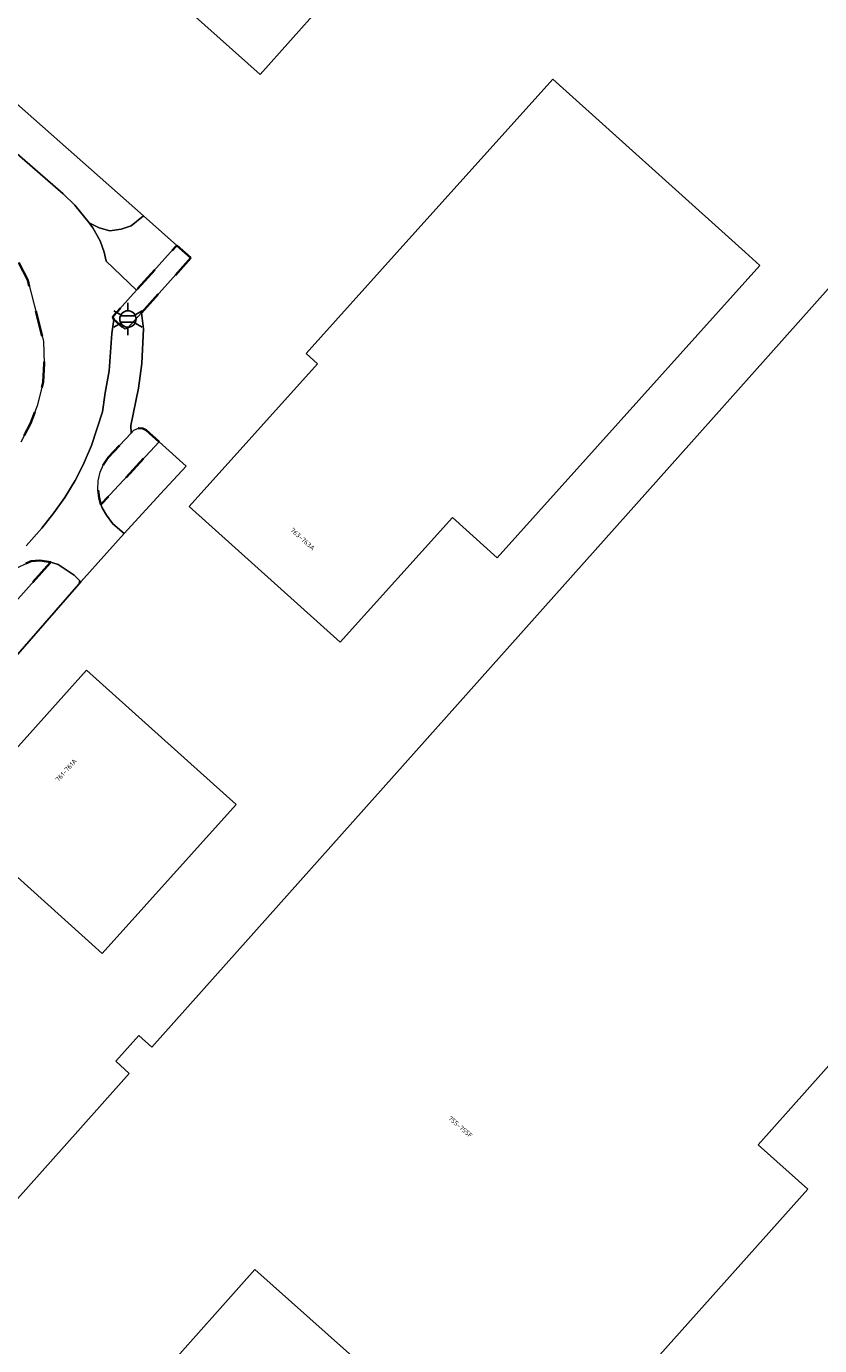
# Model space of a CAD drawing. Extents: x 105780 to 185197, y 477999 to 525027.
# Tile 165 of 256: x 108863 to 108925, y 478915 to 479018. Entities that reach past the tile are written whole.
import ezdxf
from ezdxf.enums import TextEntityAlignment as Align

# ---------------------------------------------------------------- set-up
doc = ezdxf.new("R2010")
doc.units = 0
doc.linetypes.add('XX-HIDDEN', pattern=[4, 2, -2])
for name, color, linetype, lineweight in [('B-GV-GR-MATERIAALGRENS-G', 252, 'XX-HIDDEN', 35), ('B-RO-IE-MEUBILAIR_WEGMEUBILAIR-S', 252, 'Continuous', 25), ('B-XX-KG-KADASTRAAL_BEBOUWING-G', 252, 'Continuous', 20), ('B1-WE-OG-BEBOUWING-T18', 7, 'Continuous', 18), ('B1-WE-OG-TERREIN_ERF-GV', 252, 'Continuous', 18), ('B1-WE-VH-VERHARDING_ASFALT-GV', 252, 'Continuous', 18), ('B1-WE-VH-VERHARDING_BETONSTRAATSTEEN-GV', 252, 'Continuous', 18), ('B1-WE-VH-VERHARDING_TEGEL-GV', 252, 'Continuous', 18)]:
    doc.layers.add(name, color=color, linetype=linetype, lineweight=lineweight)
doc.styles.add('NLCS-ISO', font='NLCS-ISO.ttf')
doc.styles.add('NLCS-ISO-M200-T18', font='NLCS-ISO.ttf', dxfattribs={"height": 0.36})

# ---------------------------------------------------------------- blocks, each defined once
blk = doc.blocks.new('B-SIE-WEG_LICHTMAST-SO')
at = {"ltscale": 0.1}
for p, q in [((0, 1.27), (0, 2.53)), ((-1.1, 0.63), (-2.19, 1.27)), ((1.1, 0.63), (2.19, 1.27)), ((-1.1, -0.63), (-2.19, -1.27)), ((0, -1.27), (0, -2.53)), ((1.1, -0.63), (2.19, -1.27))]:
    blk.add_line(p, q, dxfattribs=at)
at = {"flags": 128}
for points in [[(-1.16, 0.5), (1.16, 0.5)], [(-1.16, -0.5), (1.16, -0.5)]]:
    blk.add_lwpolyline(points, dxfattribs=at)
at = {"ltscale": 0.1}
blk.add_circle((0, 0), 1.27, dxfattribs=at)
at = {"style": 'NLCS-ISO'}
blk.add_attdef('TYPE', text='', height=1.8, dxfattribs=at).set_placement((0, 2.53), align=Align.BOTTOM_CENTER)

msp = doc.modelspace()

# ---------------------------------------------------------------- linework, layer by layer
at = {"layer": 'B-GV-GR-MATERIAALGRENS-G', "flags": 128}
for points in [[(108827.619, 478948.191), (108830.04, 478949.841), (108834.632, 478953.407), (108838.703, 478957.196), (108840.734, 478959.242), (108843.577, 478962.281), (108847.578, 478966.808), (108852.274, 478972.234), (108856.494, 478976.994), (108859.518, 478980.507), (108861.608, 478983.023), (108862.892, 478985.27), (108863.644, 478986.73), (108864.157, 478988.09), (108864.624, 478989.933), (108864.712, 478991.37), (108864.654, 478993.12), (108863.425, 478997.835), (108862.714, 478999.23), (108862.141, 479000), (108861.497, 479000.866), (108860.459, 479002.1), (108858.416, 479004.07), (108846.989, 479009.879), (108853.957, 479003.77), (108855.063, 479002.735), (108857.792, 479000), (108859.067, 478998.58), (108860.158, 478997.092), (108860.952, 478995.473), (108861.419, 478994.129), (108861.698, 478992.553), (108861.319, 478989.898), (108861.052, 478988.833), (108860.489, 478987.606), (108859.702, 478986.296), (108859.04, 478985.338), (108854.369, 478979.847), (108847.3, 478971.539), (108840.03, 478963.144), (108835.367, 478958.535), (108832.022, 478955.615), (108830.44, 478954.34), (108820.629, 478947.634), (108818.288, 478944.706), (108824.342, 478946.405), (108824.389, 478946.316)], [(108876.069, 478999.569), (108874.977, 479000.535), (108874.903, 479000.452), (108874.497, 479000), (108871.852, 478997.052), (108870.084, 478995.082), (108870.028, 478994.96), (108870.109, 478994.796), (108870.95, 478994.039), (108871.159, 478994.107), (108872.252, 478995.303)], [(108873.622, 478985.308), (108872.615, 478986.198), (108872.338, 478986.34), (108872.006, 478986.359), (108871.649, 478986.196), (108871.442, 478985.979), (108869.65, 478984.091), (108869.291, 478983.551), (108869.054, 478982.954), (108868.895, 478982.284), (108868.873, 478981.604), (108868.97, 478980.958), (108869.105, 478980.437)], [(108865.212, 478975.969), (108864.375, 478976.109), (108863.682, 478976.056), (108862.27, 478975.39), (108861.534, 478974.891), (108850.121, 478962.091), (108849.671, 478961.548), (108849.319, 478961.03), (108849.002, 478960.333), (108848.844, 478958.727), (108849.021, 478957.836)]]:
    msp.add_lwpolyline(points, close=True, dxfattribs=at)
at = {"layer": 'B-XX-KG-KADASTRAAL_BEBOUWING-G', "flags": 128}
for points in [[(108910.066, 478911.866), (108923.896, 478927.367), (108920.044, 478930.803), (108932.506, 478944.771), (108947.177, 478961.214), (108981.781, 479000), (109003.45, 479024.288), (108985.751, 479040.079), (108973.516, 479050.995), (108928.019, 479000), (108917.238, 478987.917), (108873.042, 478938.38), (108872.033, 478939.28), (108870.249, 478937.281), (108871.301, 478936.342), (108867.3, 478931.858), (108847.301, 478909.441)], [(108873.772, 478912.978), (108881.046, 478921.13), (108894.047, 478909.53)]]:
    msp.add_lwpolyline(points, dxfattribs=at)
for points in [[(108883.683, 479026.904), (108876.206, 479018.462), (108881.448, 479013.791), (108886.141, 479019.057), (108883.452, 479021.454), (108886.261, 479024.607)], [(108918.274, 479000.705), (108904.13, 479013.416), (108892.074, 479000), (108885.012, 478992.142), (108885.882, 478991.361), (108875.939, 478980.298), (108887.653, 478969.77), (108896.353, 478979.449), (108899.832, 478976.322), (108920.194, 478998.979), (108919.058, 479000)], [(108879.581, 478957.186), (108873.785, 478962.392), (108867.988, 478967.599), (108857.617, 478956.052), (108863.413, 478950.846), (108869.21, 478945.639)]]:
    msp.add_lwpolyline(points, close=True, dxfattribs=at)
at = {"layer": 'B1-WE-OG-TERREIN_ERF-GV', "flags": 128}
for points in [[(108847.301, 478909.441), (108867.3, 478931.858), (108871.301, 478936.342), (108870.249, 478937.281), (108872.033, 478939.28), (108873.042, 478938.38), (108917.238, 478987.917), (108928.019, 479000), (108973.516, 479050.995), (108985.751, 479040.079), (109003.45, 479024.288), (108981.781, 479000), (108947.177, 478961.214), (108932.506, 478944.771), (108920.044, 478930.803), (108923.896, 478927.367), (108910.066, 478911.866)], [(108861.183, 479012.728), (108872.393, 479002.821), (108874.977, 479000.535), (108876.069, 478999.569), (108872.252, 478995.303), (108872.413, 478994.073), (108872.277, 478991.366), (108872.023, 478989.47), (108871.425, 478986.581), (108871.442, 478985.979), (108871.649, 478986.196), (108872.006, 478986.359), (108872.338, 478986.34), (108872.615, 478986.198), (108873.622, 478985.308), (108875.704, 478983.423), (108873.73, 478981.268), (108870.904, 478978.184), (108867.551, 478974.45), (108867.395, 478974.277), (108864.764, 478971.246), (108860.88, 478966.813)], [(108894.047, 478909.53), (108881.046, 478921.13), (108873.772, 478912.978)]]:
    msp.add_lwpolyline(points, dxfattribs=at)
for points in [[(108883.683, 479026.904), (108886.261, 479024.607), (108883.452, 479021.454), (108886.141, 479019.057), (108881.448, 479013.791), (108876.206, 479018.462), (108870.964, 479023.134), (108875.654, 479028.396), (108878.362, 479025.983), (108881.175, 479029.14), (108881.571, 479028.787), (108889.561, 479037.705), (108891.647, 479035.812)], [(108918.274, 479000.705), (108919.058, 479000), (108920.194, 478998.979), (108899.832, 478976.322), (108896.353, 478979.449), (108887.653, 478969.77), (108875.939, 478980.298), (108885.882, 478991.361), (108885.012, 478992.142), (108892.074, 479000), (108904.13, 479013.416)], [(108873.785, 478962.392), (108879.581, 478957.186), (108869.21, 478945.639), (108863.413, 478950.846), (108857.617, 478956.052), (108867.988, 478967.599)]]:
    msp.add_lwpolyline(points, close=True, dxfattribs=at)
at = {"layer": 'B1-WE-VH-VERHARDING_ASFALT-GV', "flags": 128}
for points in [[(108863.296, 478977.236), (108864.518, 478978.606), (108865.46, 478979.799), (108866.297, 478980.975), (108867.113, 478982.316), (108867.721, 478983.529), (108868.366, 478985.03), (108869.23, 478987.64), (108869.423, 478989.096), (108869.743, 478990.813), (108869.95, 478993.689), (108870.109, 478994.796), (108870.028, 478994.96), (108870.084, 478995.082), (108871.852, 478997.052), (108869.506, 478999.306), (108869.359, 479000), (108869.03, 479000.89), (108868.483, 479001.899), (108868.2, 479002.282), (108867.081, 479003.649), (108866.161, 479004.539), (108860.598, 479009.368)], [(108862.714, 478999.23), (108863.425, 478997.835), (108864.654, 478993.12), (108864.712, 478991.37), (108864.624, 478989.933), (108864.157, 478988.09), (108863.644, 478986.73), (108862.892, 478985.27)]]:
    msp.add_lwpolyline(points, dxfattribs=at)
msp.add_lwpolyline([(108872.393, 479002.821), (108871.453, 479002.043), (108870.661, 479001.79), (108869.789, 479001.671), (108868.967, 479001.885), (108868.2, 479002.282), (108868.483, 479001.899), (108869.03, 479000.89), (108869.359, 479000), (108869.506, 478999.306), (108871.852, 478997.052), (108874.497, 479000), (108874.903, 479000.452), (108874.977, 479000.535)], close=True, dxfattribs=at)
at = {"layer": 'B1-WE-VH-VERHARDING_BETONSTRAATSTEEN-GV', "flags": 128}
msp.add_lwpolyline([(108862.27, 478975.39), (108863.682, 478976.056), (108864.375, 478976.109), (108865.212, 478975.969), (108865.365, 478975.921), (108865.775, 478975.794), (108867.025, 478974.975), (108867.458, 478974.532), (108867.395, 478974.277), (108867.551, 478974.45), (108870.904, 478978.184), (108870.018, 478978.955), (108869.528, 478979.618), (108869.187, 478980.18), (108869.105, 478980.437), (108868.97, 478980.958), (108868.873, 478981.604), (108868.895, 478982.284), (108869.054, 478982.954), (108869.291, 478983.551), (108869.65, 478984.091), (108871.442, 478985.979), (108871.425, 478986.581), (108872.023, 478989.47), (108872.277, 478991.366), (108872.413, 478994.073), (108872.252, 478995.303), (108871.159, 478994.107), (108870.95, 478994.039), (108870.109, 478994.796), (108869.95, 478993.689), (108869.743, 478990.813), (108869.423, 478989.096), (108869.23, 478987.64), (108868.366, 478985.03), (108867.721, 478983.529), (108867.113, 478982.316), (108866.297, 478980.975), (108865.46, 478979.799), (108864.518, 478978.606), (108863.296, 478977.236)], dxfattribs=at)
at = {"layer": 'B1-WE-VH-VERHARDING_TEGEL-GV', "flags": 128}
for points in [[(108861.183, 479012.728), (108860.846, 479011.57), (108860.711, 479010.397), (108860.716, 479009.808), (108860.598, 479009.368), (108866.161, 479004.539), (108867.081, 479003.649), (108868.2, 479002.282), (108868.967, 479001.885), (108869.789, 479001.671), (108870.661, 479001.79), (108871.453, 479002.043), (108872.393, 479002.821)], [(108875.704, 478983.423), (108873.622, 478985.308), (108869.105, 478980.437), (108869.187, 478980.18), (108869.528, 478979.618), (108870.018, 478978.955), (108870.904, 478978.184), (108873.73, 478981.268)], [(108860.904, 478966.791), (108860.88, 478966.813), (108864.764, 478971.246), (108867.395, 478974.277), (108867.458, 478974.532), (108867.025, 478974.975), (108865.775, 478975.794), (108865.365, 478975.921), (108865.212, 478975.969), (108849.021, 478957.836), (108849.213, 478957.495), (108849.998, 478956.274), (108850.702, 478955.527), (108853.85, 478958.924), (108857.77, 478963.176)]]:
    msp.add_lwpolyline(points, close=True, dxfattribs=at)

# ---------------------------------------------------------------- block references
at = {"layer": 'B-RO-IE-MEUBILAIR_WEGMEUBILAIR-S', "xscale": 0.5, "yscale": 0.5, "zscale": 0.5}
msp.add_blockref('B-SIE-WEG_LICHTMAST-SO', (108871.196, 478994.825), dxfattribs=at)

# ---------------------------------------------------------------- texts
at = {"layer": 'B1-WE-OG-BEBOUWING-T18', "style": 'NLCS-ISO-M200-T18'}
for s, rotation, p in [('763-763A', 318.1, (108884.743, 478977.764)), ('761-761A', 48.1, (108866.403, 478959.848)), ('755-755F', 319.3, (108896.966, 478932.194))]:
    msp.add_text(s, height=0.36, rotation=rotation, dxfattribs=at).set_placement(p, align=Align.MIDDLE)

doc.saveas('drawing.dxf')
